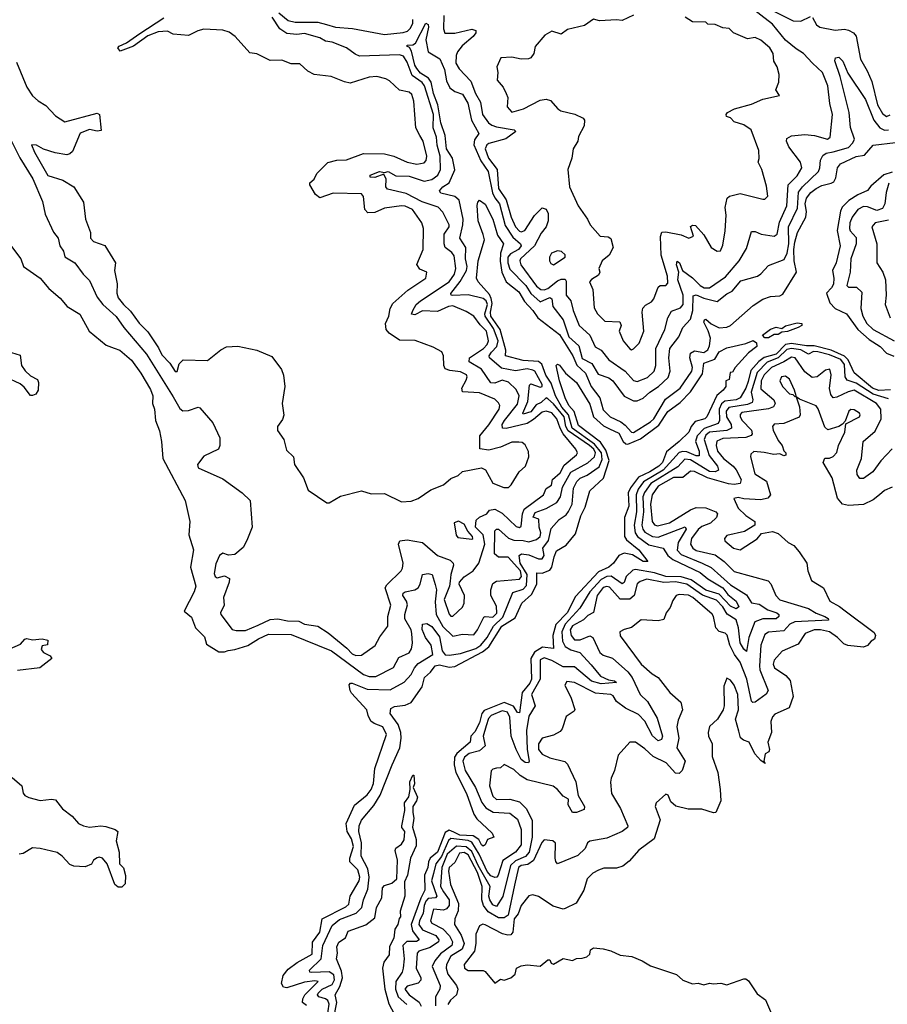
# Model space of a CAD drawing. Extents: x 2494106 to 2685573, y 758056 to 915185.
# Tile 82 of 256: x 2523747 to 2528310, y 867536 to 872713. Entities that reach past the tile are written whole.
import ezdxf

# ---------------------------------------------------------------- set-up
doc = ezdxf.new("R2010")
doc.units = 0

msp = doc.modelspace()

# ---------------------------------------------------------------- linework, layer by layer
at = {"layer": '0CON05XD'}
for points in [[(2525977.5, 872735), (2525976.2, 872665), (2525982.5, 872642.5), (2526035, 872642.7), (2526125, 872664.3), (2526146, 872656), (2526145.8, 872645), (2526132.2, 872625), (2526074.4, 872575.6), (2526050, 872545), (2526042.5, 872525), (2526041.1, 872485), (2526058.9, 872455), (2526120, 872390), (2526143.9, 872325), (2526169.9, 872279.9), (2526180.8, 872215), (2526211.9, 872171.9), (2526229.2, 872159.2), (2526255, 872149.8), (2526347.5, 872135), (2526356.2, 872125), (2526302.9, 872087.1), (2526215, 872062.5), (2526203.5, 872055), (2526195.4, 872035), (2526212.5, 871985), (2526258.7, 871925), (2526264.9, 871824.9), (2526305.8, 871765.8), (2526330.8, 871675), (2526355, 871623.5), (2526375, 871601.1), (2526385, 871598.2), (2526403.1, 871605), (2526455, 871684.2), (2526495, 871723.8), (2526515, 871716.2), (2526526.7, 871695), (2526525.8, 871655), (2526515.8, 871625), (2526489.5, 871590.5), (2526454.7, 871525), (2526380.4, 871455), (2526377.3, 871445), (2526383.1, 871425), (2526465, 871312.1), (2526487.5, 871295), (2526505, 871292.4), (2526525, 871299.5), (2526575, 871340), (2526595, 871349.3), (2526615, 871349.2), (2526621.2, 871338.8), (2526620, 871265), (2526645.5, 871235), (2526657.1, 871185), (2526690, 871105), (2526744.6, 871055), (2526773.1, 870993.1), (2526805.7, 870975), (2526845, 870924.4), (2526931.1, 870865), (2526975, 870816.7), (2526995, 870810), (2527048.8, 870831.2), (2527082.9, 870865), (2527091.6, 870895), (2527092, 870985), (2527139.3, 871085), (2527156.2, 871145), (2527175, 871180), (2527221.9, 871198.1), (2527235.4, 871215), (2527236.9, 871265), (2527207.6, 871345), (2527212.5, 871385), (2527200.8, 871425), (2527205, 871443.3), (2527217.5, 871435), (2527233.3, 871395), (2527285, 871356.7), (2527325, 871316), (2527346.1, 871303.9), (2527375, 871303.9), (2527458.7, 871361.3), (2527531.4, 871445), (2527569.7, 871510.3), (2527595, 871598.8), (2527615, 871600), (2527645.8, 871585.8), (2527715, 871574.3), (2527730.8, 871585), (2527741.9, 871648.1), (2527781.8, 871735), (2527788.5, 871845), (2527835, 871893.1), (2527860, 871935), (2527853.6, 871965), (2527791.8, 872045), (2527780, 872075), (2527781.9, 872088.1), (2527805, 872101.9), (2527875, 872109.1), (2527927.5, 872105), (2527994.3, 872085.7), (2528008.6, 872095), (2528020.9, 872215), (2528006.8, 872273.2), (2527997.3, 872365), (2527967.9, 872435), (2527915.6, 872485), (2527868.9, 872535), (2527829.5, 872559.5), (2527775, 872605.6), (2527705, 872690.4), (2527582.5, 872785)], [(2527597.8, 872817.8), (2527815, 872706.9), (2527855, 872705.7), (2527905, 872730)], [(2524378.3, 872641.7), (2524505, 872722.5)], [(2525001.4, 869528.6), (2525065, 869558.9), (2525105, 869562.7), (2525155, 869551.8), (2525215, 869550), (2525245, 869534.6), (2525315, 869523.3), (2525368.8, 869488.8), (2525468.4, 869408.4), (2525495, 869378.9), (2525515, 869370), (2525545, 869372.5), (2525617, 869423), (2525641.2, 869468.8), (2525684, 869525), (2525683.1, 869575), (2525698.9, 869635), (2525669.1, 869725), (2525678.5, 869741.5), (2525753.3, 869815), (2525760.5, 869829.5), (2525764, 869856), (2525739.2, 869955), (2525747, 869973), (2525785, 869977.5), (2525864.6, 869964.6), (2525945, 869896.2), (2526011.1, 869871.1), (2526027.1, 869855), (2526029.2, 869845), (2526014.4, 869795), (2526011.4, 869761.4), (2526006.9, 869735), (2525979.4, 869665), (2526005, 869586.7), (2526015, 869576.7), (2526025, 869576.7), (2526075.8, 869624.2), (2526083.8, 869645), (2526086.2, 869685), (2526057.5, 869745), (2526060, 869755), (2526085, 869783.8), (2526131.2, 869815), (2526162.5, 869855), (2526193.1, 869955), (2526185.2, 870005), (2526144.2, 870045), (2526147.6, 870082.4), (2526165, 870098.2), (2526203.8, 870115), (2526217.5, 870135), (2526245, 870139.2), (2526285, 870118.5), (2526358, 870048), (2526375, 870043.8), (2526385, 870049.2), (2526390.6, 870115), (2526400.3, 870139.7), (2526501.4, 870215), (2526515, 870248.8), (2526543.8, 870265), (2526549.4, 870295), (2526589.3, 870330.7), (2526610, 870370), (2526675.8, 870425), (2526680, 870435), (2526672.5, 870455), (2526605.4, 870535.4), (2526588.5, 870565), (2526572, 870615), (2526545, 870646.1), (2526515.3, 870655.3), (2526495, 870648.9), (2526449.7, 870610.3), (2526415, 870590.3), (2526305, 870564), (2526285.6, 870565.6), (2526284.5, 870584.5), (2526295.9, 870605), (2526365, 870691.1), (2526374, 870735), (2526358.8, 870768.8), (2526317.1, 870807.1), (2526285, 870817.6), (2526245, 870802.5), (2526225, 870804.5), (2526175.7, 870875), (2526110.3, 870915), (2526112.7, 870935), (2526186.7, 870985), (2526205.3, 871005), (2526212.5, 871025), (2526202, 871075), (2526168.3, 871108.3), (2526135, 871153.8), (2526095, 871179.5), (2526025, 871208.2), (2526002, 871205), (2525945, 871178.5), (2525865, 871181.9), (2525825, 871162), (2525807.5, 871165), (2525813.8, 871185), (2525832.5, 871215), (2525855, 871234.5), (2526006.1, 871335), (2526033.5, 871375), (2526040.2, 871405), (2526031.4, 871471.4), (2526020, 871490), (2525984.6, 871514.6), (2525978.9, 871535), (2525978.5, 871585), (2526006.2, 871625), (2526006.2, 871635), (2525971.7, 871701.7), (2525948.2, 871728.2), (2525864.4, 871755), (2525779.9, 871799.9), (2525681.7, 871821.7), (2525673.3, 871835), (2525673.8, 871875), (2525661.7, 871901.7), (2525613.9, 871883.9), (2525590, 871885), (2525590, 871895), (2525640, 871915), (2525665, 871910), (2525684.2, 871915.8), (2525725, 871892), (2525795, 871890), (2525875, 871864.6), (2525915, 871873.4), (2525946.4, 871895), (2525959.3, 871925), (2525959.1, 871995), (2525942.9, 872052.9), (2525939.3, 872095), (2525922, 872145), (2525923.6, 872215), (2525875.2, 872365), (2525863.1, 872383.1), (2525810.4, 872420.4), (2525785, 872490), (2525765, 872521.8), (2525745, 872528.9), (2525535, 872522.3), (2525511.6, 872531.6), (2525465, 872566), (2525391.2, 872595), (2525355, 872600.5), (2525325, 872617.2), (2525245, 872640.7), (2525205.4, 872635.4), (2525151.7, 872641.7), (2525115.7, 872665), (2525075, 872726.2)], [(2525110, 872750), (2525159.2, 872709.2), (2525195, 872700), (2525315, 872699.6), (2525361.2, 872688.8), (2525407.5, 872675), (2525497.6, 872667.6), (2525665, 872635.9), (2525764.3, 872645.7), (2525786.1, 872653.9), (2525801.9, 872668.1), (2525815.3, 872695), (2525814.7, 872715)], [(2526975, 872737.5), (2526915, 872710), (2526885, 872713.3), (2526797, 872707), (2526765, 872716.7), (2526717, 872683), (2526628.3, 872661.7), (2526595, 872637.5), (2526545, 872652.5), (2526508.3, 872631.7), (2526457, 872573), (2526450, 872535), (2526435, 872512.5), (2526423, 872507), (2526385, 872506.7), (2526335, 872516.2), (2526277, 872513), (2526256.7, 872465), (2526261.2, 872435), (2526257.5, 872395), (2526288.8, 872358.8), (2526306.2, 872325), (2526313.3, 872305), (2526310, 872255), (2526335, 872226.7), (2526396.7, 872245), (2526485, 872290.8), (2526515.8, 872295.8), (2526538.8, 872288.8), (2526577.5, 872245), (2526593.3, 872235), (2526665.8, 872215.8), (2526710, 872195), (2526717.5, 872185), (2526716.2, 872155), (2526685, 872100), (2526682.5, 872075), (2526657.5, 872035), (2526651.2, 871985), (2526628.8, 871925), (2526639.2, 871835), (2526684, 871735), (2526733.3, 871665), (2526746.7, 871635), (2526800, 871575), (2526841.7, 871571.7), (2526855, 871562.5), (2526867.5, 871515), (2526847.5, 871475), (2526810, 871445), (2526793.3, 871405), (2526797.5, 871385), (2526790.7, 871369.3), (2526753.3, 871346.7), (2526743.3, 871335), (2526761.2, 871295), (2526768.8, 871198.8), (2526785, 871166.7), (2526825, 871128.8), (2526902.5, 871125), (2526910, 871105), (2526900, 871075), (2526920.8, 871025), (2526955, 870982.5), (2526965, 870977.5)], [(2526965, 870977.5), (2526975, 870982.5), (2527005, 871012.5), (2527030, 871075), (2527020, 871175), (2527024.1, 871195.9), (2527037.5, 871212.5), (2527069.5, 871230.5), (2527082.5, 871245), (2527105, 871306.7), (2527115, 871316.2), (2527145, 871316.2), (2527155, 871327.5), (2527154.5, 871365), (2527121.1, 871475), (2527117, 871573), (2527124.2, 871595.8), (2527145, 871598), (2527225, 871582.5), (2527266.2, 871563.8), (2527290, 871575), (2527274.1, 871625.9), (2527285, 871632.5), (2527301.7, 871631.7), (2527345, 871582.5), (2527383.8, 871515), (2527415, 871496.2), (2527432.3, 871497.7), (2527445, 871527.5), (2527457.3, 871602.7), (2527462, 871685), (2527456.7, 871725), (2527467.5, 871775), (2527480, 871785), (2527535, 871800), (2527655, 871768.8), (2527665, 871770), (2527681.2, 871785), (2527675, 871837.5), (2527650, 871925), (2527631.2, 871965), (2527636, 871984), (2527633.3, 872025), (2527594.3, 872134.3), (2527555, 872161.2), (2527505, 872176.7), (2527485, 872196.7), (2527464.1, 872204.1), (2527462.5, 872215), (2527470, 872225), (2527506.1, 872243.9), (2527595, 872268.6), (2527655, 872295.8), (2527742.5, 872315), (2527723.8, 872345), (2527740, 872385), (2527741.2, 872425), (2527730, 872465), (2527713.3, 872495), (2527708.8, 872535), (2527691.2, 872565), (2527645, 872606), (2527615, 872620), (2527575, 872612.5), (2527500, 872645), (2527477.5, 872667.5), (2527445, 872670), (2527405, 872687.5), (2527365, 872690), (2527355, 872700), (2527285, 872702.5), (2527247, 872727)], [(2527916.2, 872725), (2527936.4, 872686.4), (2527953.9, 872673.9), (2528035, 872658), (2528085, 872664.3), (2528105, 872659.2), (2528131.2, 872645), (2528145, 872627.5), (2528168.1, 872505), (2528204.4, 872445), (2528228.5, 872388.5), (2528258.6, 872265), (2528285, 872220), (2528305, 872204.5), (2528325, 872213.6)], [(2523693.3, 871535), (2523752.5, 871455), (2523767.5, 871415), (2523855, 871353.8), (2523900.3, 871300.3), (2523959.5, 871249.5), (2523997.5, 871205), (2524064.2, 871164.2), (2524113.3, 871075), (2524201.7, 871001.7), (2524243.3, 870986.7), (2524273.3, 870975), (2524335, 870922.5), (2524385, 870854), (2524435, 870768.8), (2524447.8, 870735), (2524445.6, 870695), (2524455.8, 870665), (2524461.2, 870605), (2524481.7, 870551.7), (2524492.5, 870495), (2524500, 870405), (2524616.7, 870185), (2524642.5, 870075), (2524636.7, 870005), (2524662, 869925), (2524645.6, 869835), (2524672.9, 869735), (2524665.5, 869704.5), (2524613, 869603), (2524650.7, 869570.7), (2524671.2, 869515), (2524718.3, 869468.3), (2524730, 869430), (2524795, 869390), (2524825, 869390), (2524843, 869397), (2524878.7, 869401.3), (2524947.6, 869422.4), (2525002.3, 869457.7), (2525055, 869481.9), (2525175, 869480.5), (2525387.5, 869395), (2525555, 869270.7), (2525585, 869258.9), (2525620.5, 869259.5), (2525712.5, 869307.5), (2525740.1, 869359.9), (2525795, 869384.5), (2525807.2, 869405), (2525813.5, 869435), (2525809.7, 869485), (2525805, 869505.6), (2525773.3, 869563.3), (2525772.9, 869585), (2525786.4, 869636.4), (2525781.8, 869655), (2525762.2, 869685), (2525763, 869697), (2525774.6, 869705.4), (2525825, 869715.5), (2525842.9, 869725), (2525853.5, 869745), (2525865, 869796.2), (2525895, 869800.8), (2525916.7, 869796.7), (2525932.9, 869742.9), (2525939.2, 869715), (2525932.1, 869652.1), (2525936.8, 869585), (2525972.6, 869522.6), (2526025, 869472), (2526075, 869481.5), (2526135, 869479.4), (2526155, 869504.2), (2526188.5, 869571.5), (2526195, 869575.5), (2526235, 869571.1), (2526257.1, 869592.9), (2526255, 869630), (2526225.5, 869685), (2526224.6, 869715.4), (2526235, 869748.6), (2526255, 869761.1), (2526375, 869771.9), (2526386.2, 869785), (2526380.6, 869815), (2526316.6, 869886.6), (2526265, 869887.7), (2526244.8, 869904.8), (2526246, 870025), (2526255, 870034), (2526265, 870034.3), (2526317, 869987), (2526345, 869976.1), (2526395, 869975.4), (2526425, 869968.2), (2526465, 869979.6), (2526483.5, 869995), (2526488.5, 870015), (2526479.7, 870045), (2526477.2, 870087.2), (2526446.7, 870096.7), (2526458.7, 870121.3), (2526515, 870142.5), (2526572.5, 870175), (2526590.4, 870205), (2526602.3, 870255), (2526645, 870334), (2526735, 870383.4), (2526769.1, 870415), (2526774.7, 870435.3), (2526765.8, 870455), (2526743.1, 870475), (2526631.4, 870551.4), (2526618.8, 870575), (2526609.7, 870625), (2526555, 870693.7), (2526525, 870720.4), (2526515, 870724.5), (2526490.1, 870699.9), (2526462.7, 870687.3), (2526435, 870651.4), (2526395, 870638.8), (2526392.2, 870645), (2526420, 870705), (2526427.7, 870792.3), (2526435, 870798), (2526485, 870781.4), (2526495.5, 870784.5), (2526494, 870795), (2526456, 870865), (2526445, 870870), (2526415, 870876.7), (2526353.7, 870866.3), (2526280.5, 870880.5), (2526217.1, 870935), (2526215.6, 870945), (2526228.9, 870965), (2526255.8, 870995), (2526262.8, 871025), (2526239.2, 871089.2), (2526195.2, 871155), (2526193.2, 871166.8), (2526207.4, 871215), (2526200, 871235), (2526185, 871247.2), (2526105, 871266), (2526023.4, 871263.4), (2526015.6, 871265.6), (2526013.6, 871273.6), (2526063.9, 871336.1), (2526096.5, 871395), (2526100.9, 871415), (2526092.1, 871455), (2526092.5, 871515), (2526061.8, 871565), (2526077.9, 871635), (2526078.5, 871665), (2526058.5, 871765), (2526035, 871783.2), (2525961.6, 871801.6), (2525954.3, 871814.3), (2525971.9, 871835), (2526005.5, 871855), (2526035.3, 871924.7), (2526022.3, 871985), (2525992.3, 872035), (2525983.8, 872105), (2525961, 872171), (2525945.2, 872265), (2525923.3, 872325), (2525911.2, 872385), (2525896.2, 872406.2), (2525855, 872432.9), (2525835, 872456.5), (2525824.3, 872475), (2525808.3, 872548.3), (2525797.7, 872567.7), (2525782.5, 872575), (2525785, 872580), (2525815, 872580.6), (2525829.4, 872590.6), (2525882.5, 872695), (2525895, 872687.5), (2525897.5, 872675), (2525882.2, 872607.8), (2525894.5, 872545), (2525957.3, 872507.3), (2525981.3, 872451.3), (2525991.9, 872391.9), (2526008.9, 872355), (2526035, 872336.4), (2526075, 872322.5), (2526104.6, 872275), (2526122.9, 872185), (2526160.8, 872115), (2526138.2, 872081.8), (2526135.8, 872055), (2526171.3, 871971.3), (2526210.8, 871915), (2526233.1, 871803.1), (2526245.8, 871775.8), (2526270.7, 871745), (2526300.7, 871630.7), (2526340.1, 871570.1), (2526380.6, 871535), (2526384.5, 871525), (2526370, 871505), (2526328.2, 871481.8), (2526315, 871465.5), (2526314.4, 871435), (2526325, 871401.1), (2526408.1, 871315), (2526435, 871273.9), (2526485, 871229.6), (2526535, 871252.9), (2526545, 871245.8), (2526551.3, 871205), (2526605, 871135.8), (2526635, 871046.2), (2526687.9, 870997.9), (2526705, 870931.2), (2526756.5, 870905), (2526789.4, 870849.4), (2526845, 870830.5), (2526866.9, 870815), (2526925, 870732.9), (2526975, 870709.4), (2526995, 870708.6), (2527025, 870722.9), (2527060, 870755), (2527105.9, 870784.1), (2527157.5, 870832.5), (2527168.1, 870865), (2527160, 870935), (2527166.7, 870985), (2527213.8, 871046.2), (2527235, 871094), (2527275, 871138), (2527286.8, 871185), (2527288.2, 871261.8), (2527305, 871266.9), (2527345, 871249.2), (2527415, 871231.4), (2527465, 871271.4), (2527493.9, 871286.1), (2527539.3, 871340.7), (2527626.7, 871365), (2527645, 871376.2), (2527685, 871421.2), (2527767.2, 871452.8), (2527782.9, 871485), (2527791.7, 871535), (2527789.4, 871625), (2527837.2, 871722.8), (2527843.3, 871806.7), (2527863.1, 871835), (2527947.5, 871915), (2527955.5, 871935), (2527959.1, 871975), (2527970.9, 871999.1), (2527988.6, 872011.4), (2528025, 872018.4)], [(2523730, 872490), (2523785, 872358.8), (2523815, 872313.8), (2523845, 872286.7), (2523885, 872262.5), (2523935, 872207.5), (2523985, 872176.2), (2524155, 872222.5), (2524167.5, 872215), (2524175, 872130), (2524155, 872126.7), (2524115, 872136.7), (2524065, 872116.7), (2524025, 872020), (2524011.7, 872008.3), (2523995, 872003.3), (2523933.2, 872013.2), (2523872.7, 872032.7), (2523835, 872053.3), (2523810, 872055), (2523825, 872017.5), (2523895, 871894), (2523975, 871869.2), (2524031.2, 871835), (2524083.2, 871753.2), (2524094.2, 871665), (2524120, 871595), (2524118.8, 871565), (2524135, 871546.2), (2524195, 871526.7), (2524250.8, 871435), (2524245.8, 871395), (2524259.4, 871325), (2524258.6, 871275), (2524265, 871251.2), (2524292.5, 871215), (2524330.3, 871180.3), (2524375, 871117.1), (2524421.3, 871071.3), (2524478, 870988), (2524495, 870951.4), (2524536.8, 870906.8), (2524565, 870863.8), (2524576.1, 870863.9), (2524586.1, 870903.9), (2524606.1, 870923.9), (2524735, 870921.2), (2524805, 870977.5), (2524835, 870992.5), (2524895, 870996.2), (2524995, 870976), (2525072.3, 870942.3), (2525123.6, 870873.6), (2525133.8, 870843.8), (2525141.2, 870785), (2525127.5, 870695), (2525135.9, 870634.1), (2525129.7, 870610.3), (2525103.8, 870575), (2525102.7, 870552.7), (2525135.9, 870505.9), (2525149.5, 870449.5), (2525186.7, 870415), (2525192.5, 870375), (2525240, 870305), (2525265, 870240), (2525363, 870173), (2525375, 870172.5), (2525435, 870207.5), (2525545, 870236.2), (2525595, 870220), (2525665, 870222.5), (2525755, 870178.8), (2525805, 870181.2), (2525842.5, 870195), (2525909.3, 870240.7), (2525975, 870266.7), (2526015, 870301.2), (2526053.6, 870316.4), (2526075, 870336.7), (2526175, 870356.2), (2526196, 870346), (2526235, 870276.7), (2526293.6, 870253.6), (2526317, 870253), (2526332.5, 870267.5), (2526373.8, 870335), (2526406.2, 870365), (2526423.8, 870415), (2526422.3, 870442.3), (2526405, 870477.5), (2526389.5, 870489.5), (2526372, 870492), (2526335, 870492), (2526275, 870466.2), (2526215, 870450), (2526167, 870457), (2526167.1, 870525), (2526215, 870582.9), (2526268.5, 870665), (2526271.4, 870685), (2526265, 870698.8), (2526245, 870718.6), (2526165, 870751.5), (2526076, 870756), (2526072.5, 870775), (2526095, 870817.5), (2526100, 870835), (2526096, 870845), (2526065, 870860.9), (2526008.6, 870868.6), (2525985, 870878), (2525977.1, 870895), (2525976.1, 870946.1), (2525967, 870967), (2525921.7, 870991.7), (2525827, 871027), (2525745, 871028.6), (2525690, 871065), (2525674.5, 871084.5), (2525671.4, 871115), (2525689.2, 871155), (2525695.7, 871195), (2525709.7, 871220.3), (2525788.9, 871291.1), (2525882.5, 871355), (2525887.5, 871385), (2525851.7, 871401.7), (2525836.2, 871426.2), (2525868.2, 871505), (2525871.4, 871615), (2525861.4, 871645), (2525812.5, 871715), (2525775, 871732.9), (2525755, 871734.5), (2525665, 871722.1), (2525615, 871700), (2525578.1, 871698.1), (2525562.9, 871715), (2525554.3, 871784.3), (2525545, 871798.1), (2525395, 871801.4), (2525325, 871776.2), (2525302, 871795), (2525273.3, 871845), (2525273.3, 871855), (2525296.2, 871875), (2525310, 871905), (2525367.3, 871962.7), (2525415, 871974.2), (2525465, 871975.8), (2525555, 872010.6), (2525665, 872008.5), (2525715.3, 871995.3), (2525785, 871964.6), (2525835, 871954.5), (2525875, 871960), (2525885, 871973.3), (2525888.2, 871995), (2525868.9, 872075), (2525850.6, 872105), (2525830.6, 872145), (2525819.4, 872285), (2525809.7, 872319.7), (2525795, 872332.5), (2525743.6, 872343.6), (2525692.3, 872392.3), (2525672.3, 872402.3), (2525626.1, 872413.9), (2525585, 872411.4), (2525485, 872380), (2525455, 872386.2), (2525385.5, 872415.5), (2525295, 872426), (2525262.1, 872442.1), (2525220.5, 872480.5), (2525175, 872482), (2525125, 872500.8), (2525065, 872498), (2524995, 872533.8), (2524958.3, 872538.3), (2524880, 872625), (2524848.3, 872648.3), (2524815, 872658.1), (2524715, 872664.3), (2524684.4, 872655.6), (2524635, 872630), (2524555, 872637.5), (2524525, 872652.5), (2524475, 872648.8), (2524421.7, 872628.3), (2524346.1, 872573.9), (2524275, 872547.5), (2524262.5, 872565), (2524270, 872575), (2524308.3, 872591.7), (2524378.3, 872641.7)], [(2528025, 872018.4), (2528105, 872041.8), (2528128.5, 872065), (2528136.2, 872085), (2528116, 872146), (2528109.6, 872225), (2528061.8, 872415), (2528033.3, 872496.7), (2528037, 872513), (2528055, 872516.7), (2528075, 872496), (2528102.7, 872432.7), (2528195, 872292.9), (2528239.3, 872185), (2528270.4, 872145), (2528295, 872132.8), (2528316.1, 872133.9)], [(2523703.9, 872075), (2523747.8, 871987.8), (2523816.2, 871876.2), (2523868.1, 871758.1), (2523881.4, 871691.4), (2523925, 871596.2), (2523950, 871565), (2523957.5, 871525), (2523976.8, 871496.8), (2523985, 871466.7), (2524037.5, 871435), (2524081.4, 871375), (2524115, 871342.5), (2524154.6, 871254.6), (2524185.3, 871215.3), (2524255, 871153.3), (2524294.7, 871094.7), (2524413.8, 870955), (2524555, 870730.6), (2524589.1, 870669.1), (2524605, 870656.2), (2524635, 870658), (2524685, 870676), (2524695, 870672), (2524763.1, 870593.1), (2524800, 870515), (2524800, 870475), (2524792.5, 870455), (2524715, 870417.5), (2524681.9, 870375), (2524685, 870356.7), (2524815, 870298.8), (2524917.5, 870225), (2524960, 870185), (2524970, 870045), (2524942.5, 869975), (2524923, 869937), (2524878.3, 869901.7), (2524845, 869897.5), (2524815, 869907.5), (2524797.5, 869895), (2524778.1, 869851.9), (2524770.7, 869800.7), (2524774.5, 869784.5), (2524785, 869777.5), (2524825, 869789.4), (2524850, 869775), (2524848.6, 869755), (2524818.2, 869675), (2524822.9, 869635), (2524803.6, 869595), (2524805.6, 869585), (2524865, 869506.7), (2524885, 869500.8), (2524935, 869502.2), (2525001.4, 869528.6)], [(2525255, 867528.8), (2525234.6, 867545), (2525236, 867565), (2525247.3, 867585), (2525316.2, 867655), (2525298.9, 867658.9), (2525245, 867651.5), (2525152.2, 867622.2), (2525133.8, 867625), (2525124.4, 867645), (2525132.4, 867687.6), (2525159.6, 867720.4), (2525206.7, 867755), (2525285, 867799.4), (2525287.1, 867862.9), (2525324.7, 867915), (2525337.9, 867985), (2525462.1, 868047.9), (2525477.4, 868062.6), (2525484.5, 868105), (2525532.2, 868185), (2525536.1, 868203.9), (2525525, 868243.1), (2525482.7, 868285), (2525482.7, 868305), (2525502.5, 868365), (2525492.7, 868405), (2525469.4, 868445), (2525463.6, 868486.4), (2525507.5, 868582.5), (2525575, 868636.4), (2525595.9, 868665), (2525606.9, 868696.9), (2525614.6, 868775), (2525675.6, 868955), (2525657.5, 868995), (2525612, 869012), (2525594.6, 869024.6), (2525578.9, 869055), (2525572.5, 869085), (2525492, 869172), (2525484.2, 869185), (2525480, 869215), (2525486.4, 869223.6), (2525495, 869224), (2525575, 869192.1), (2525695, 869189.5), (2525769.5, 869230.5), (2525805, 869269.4), (2525824.1, 869305.9), (2525843, 869327), (2525919.4, 869375), (2525911.2, 869425), (2525880.4, 869465), (2525863.8, 869506.2), (2525865.8, 869534.2), (2525888.7, 869538.7), (2525915, 869521.8), (2525955, 869468.9), (2525969.6, 869395), (2525985, 869373.9), (2526005, 869370.9), (2526065, 869379.6), (2526145, 869406.3), (2526172.7, 869425), (2526206.1, 869465), (2526238.2, 869525), (2526288.7, 869571.3), (2526339.6, 869700.4), (2526395, 869718.8), (2526412.3, 869737.7), (2526416.2, 869795), (2526379.8, 869855), (2526373.4, 869896.6), (2526386.2, 869903.8), (2526425, 869900), (2526475, 869879.1), (2526495, 869878), (2526504.4, 869895.6), (2526497.5, 869935), (2526528.8, 869975), (2526541.7, 870038.3), (2526584, 870085), (2526620.7, 870109.3), (2526633.6, 870126.4), (2526652.3, 870165), (2526660.2, 870249.8), (2526676.4, 870285), (2526695, 870302.9), (2526731.7, 870318.3), (2526795, 870362.7), (2526810.2, 870399.8), (2526806, 870435), (2526770.7, 870480.7), (2526652.7, 870565), (2526634, 870635), (2526598.6, 870675), (2526564.4, 870735), (2526541.4, 870801.4), (2526514.3, 870844.3), (2526492.3, 870902.3), (2526475, 870915.2), (2526395, 870920.8), (2526301.9, 870945), (2526303.8, 870975), (2526274, 871085), (2526225.5, 871155), (2526222.9, 871175), (2526231.7, 871221.7), (2526227.3, 871247.3), (2526217.8, 871267.8), (2526158.6, 871335), (2526149.4, 871355), (2526158.2, 871445), (2526192, 871555), (2526184, 871584), (2526158.2, 871655), (2526152.9, 871737.1), (2526155.6, 871754.4), (2526165, 871764), (2526195, 871742.9), (2526235, 871663.8), (2526260.5, 871580.5), (2526290.5, 871535), (2526275.2, 871484.8), (2526273.5, 871443.5), (2526281.8, 871385), (2526305.2, 871335.2), (2526371.9, 871281.9), (2526401.2, 871231.2), (2526445.8, 871185), (2526472.5, 871145), (2526585, 871058.2), (2526656, 870946), (2526677.3, 870897.3), (2526723.1, 870855), (2526752.7, 870785), (2526797.5, 870725), (2526815, 870662.2), (2526853.1, 870625), (2526908.8, 870598.8), (2526930.9, 870580.9), (2526964.4, 870545), (2526975, 870542.9), (2527065, 870597.9), (2527082.4, 870615), (2527142.7, 870717.3), (2527219.8, 870775), (2527281.2, 870865), (2527285.3, 870885), (2527271.8, 870935), (2527275, 870959.2), (2527295, 870972.1), (2527345, 870962.6), (2527365, 870976.7), (2527375, 870998.5), (2527379, 871039), (2527368.1, 871078.1), (2527345, 871122.5), (2527347.5, 871135), (2527355, 871138.8), (2527383.3, 871113.3), (2527425, 871092.9), (2527465, 871096.2), (2527485, 871105.6), (2527605, 871210.5), (2527655, 871244.5), (2527695, 871258.2), (2527745, 871261.2), (2527760, 871270), (2527831.3, 871385), (2527819.6, 871445), (2527817.7, 871505), (2527824, 871544), (2527836.6, 871595), (2527881.6, 871675), (2527885.3, 871705), (2527877.4, 871745), (2527885.3, 871775), (2527908, 871805), (2527935, 871825.8), (2527965, 871841.8), (2528015, 871852.9), (2528028.5, 871861.5), (2528038.3, 871881.7), (2528047.5, 871935), (2528064, 871955), (2528145, 871994.5), (2528189.1, 872000.9), (2528235, 872053.3), (2528353.1, 872066.9)], [(2528335, 871912.3), (2528291.9, 871898.1), (2528222.2, 871837.8), (2528205, 871814.4), (2528155, 871792.3)], [(2528317.1, 871852.9), (2528303.6, 871805), (2528297.2, 871745), (2528285, 871720), (2528255, 871710), (2528205, 871730), (2528185, 871730.9), (2528155.3, 871714.7), (2528124.6, 871675), (2528113.2, 871645), (2528111.2, 871615), (2528115, 871602.9), (2528145, 871568), (2528145.4, 871535.4), (2528118.2, 871455), (2528114.6, 871385), (2528097.5, 871315), (2528105, 871307.5), (2528147.7, 871307.7), (2528175, 871280), (2528170.9, 871195), (2528180, 871155), (2528202.3, 871115), (2528234.5, 871085), (2528345, 871025.4)], [(2528155, 871792.3), (2528106.8, 871763.2), (2528072.4, 871727.6), (2528062.7, 871707.3), (2528045.3, 871605), (2528061.1, 871525), (2528041.5, 871435), (2528021.5, 871395), (2528029.2, 871355), (2528026.7, 871323.3), (2528016.9, 871303.1), (2527989.3, 871275), (2528008.2, 871225), (2528035, 871195.4), (2528095, 871166.9), (2528154.8, 871084.8), (2528215, 871031.8), (2528272.5, 870995), (2528305, 870960), (2528344.6, 870944.6)], [(2528315, 871659.2), (2528246.2, 871645), (2528228.6, 871625), (2528254.5, 871535), (2528254.5, 871434.5), (2528286.9, 871385), (2528299.5, 871345), (2528303.5, 871265), (2528298.6, 871215), (2528324.3, 871145)], [(2526555, 871424.2), (2526616.2, 871465), (2526615, 871477.5), (2526596.7, 871495), (2526575, 871498), (2526543.3, 871485), (2526533.8, 871465), (2526533.8, 871445), (2526540.5, 871430.5), (2526555, 871424.2)], [(2527685, 871040), (2527665, 871041.2), (2527652.5, 871055), (2527695, 871086.2), (2527725, 871096.2), (2527755, 871090), (2527775, 871103.3), (2527835, 871120), (2527860, 871115), (2527860, 871105), (2527840, 871095), (2527785, 871073.3), (2527755, 871070), (2527735, 871057.5), (2527715, 871057.5), (2527685, 871040)], [(2525364.1, 867465.9), (2525375, 867536.7), (2525368, 867555), (2525354.6, 867564.6), (2525320.8, 867575), (2525313.5, 867585), (2525316.2, 867595), (2525337.9, 867615), (2525390.2, 867639.8), (2525402.7, 867665), (2525399.9, 867689.9), (2525375, 867706.2), (2525282.8, 867702.8), (2525273.8, 867705), (2525271.4, 867715), (2525332.7, 867775), (2525342, 867845), (2525390.4, 867949.6), (2525428.9, 867981.1), (2525517.3, 868015), (2525546.5, 868045), (2525554.8, 868085.2), (2525578.2, 868141.8), (2525585.6, 868205), (2525577.4, 868247.4), (2525542.4, 868315), (2525544, 868385), (2525530, 868445), (2525531.6, 868475), (2525545, 868503.1), (2525609.1, 868580.9), (2525642.4, 868635), (2525705.9, 868795), (2525747.1, 868885), (2525753.8, 868935), (2525751.1, 868965), (2525736.7, 869006.7), (2525695.8, 869065), (2525699.5, 869090.5), (2525718.5, 869101.5), (2525775, 869108), (2525806.6, 869123.4), (2525864.3, 869205), (2525876.5, 869255), (2525907.6, 869282.4), (2525931.4, 869315), (2525955, 869320), (2526005, 869308.2), (2526035, 869311.5), (2526180.1, 869389.9), (2526213.4, 869415), (2526282.7, 869525), (2526351.9, 869568.1), (2526387.6, 869645), (2526438.9, 869691.1), (2526466, 869745), (2526466, 869804), (2526495, 869802.7), (2526535, 869818.2), (2526545.2, 869835), (2526558, 869888), (2526570.1, 869919.9), (2526620.6, 869949.4), (2526669.6, 870010.4), (2526698.8, 870105), (2526720.7, 870149.3), (2526744.5, 870235), (2526816.8, 870303.2), (2526846.8, 870395), (2526830.3, 870450.3), (2526801.5, 870491.5), (2526685, 870578.6), (2526663.2, 870653.2), (2526634.6, 870685), (2526615.8, 870725), (2526586, 870815), (2526567.5, 870895), (2526575, 870902.5), (2526585, 870897.5), (2526617.5, 870855), (2526676, 870805), (2526745, 870691.2), (2526764.6, 870624.6), (2526818, 870578), (2526848.8, 870561.2), (2526898.6, 870538.6), (2526920.9, 870495), (2526935, 870482.7), (2526945, 870481.5), (2527011, 870509), (2527108.3, 870581.7), (2527155, 870652.5), (2527219.6, 870700.4), (2527275, 870755.7), (2527338.1, 870851.9), (2527345, 870906.9), (2527402.2, 870927.8), (2527425, 870966.7), (2527465, 870987.5), (2527565, 871010), (2527605, 871026.7), (2527621.2, 871015), (2527623.3, 870995), (2527578.8, 870961.2), (2527510, 870885), (2527495, 870860), (2527482.5, 870857.5), (2527478.3, 870821.7), (2527460, 870815), (2527460, 870785), (2527446.7, 870765), (2527413.2, 870736.8), (2527360, 870625), (2527350, 870615), (2527299.8, 870600.2), (2527278.6, 870575), (2527265.6, 870545), (2527214.3, 870495.7), (2527148.2, 870441.8), (2527126.6, 870385), (2527108.5, 870365), (2527060.6, 870335), (2527001.6, 870308.4), (2526959.1, 870250.9), (2526947.2, 870225), (2526950, 870155), (2526928.2, 870095), (2526927.1, 869995), (2526937.3, 869977.3), (2527003.1, 869925), (2527050, 869865), (2527025, 869864.3), (2526969.2, 869899.2), (2526925, 869907.3), (2526898.6, 869895), (2526870, 869855), (2526845.6, 869835), (2526790.2, 869809.8), (2526669.6, 869680.4), (2526626.3, 869595), (2526566.7, 869533.3), (2526550.7, 869475), (2526555, 869407.5), (2526496.3, 869413.7), (2526455, 869386.9), (2526435.8, 869355), (2526439.1, 869245), (2526430.3, 869225), (2526389.3, 869175), (2526375, 869068.8), (2526365, 869070), (2526343.9, 869103.9), (2526295, 869122.6), (2526189.7, 869080.3), (2526178.1, 869065), (2526165.2, 869015), (2526141.4, 868968.6), (2526120, 868945), (2526116.2, 868915), (2526045.8, 868855), (2526034.4, 868835.6), (2526032.5, 868795), (2526040, 868755), (2526097.5, 868645), (2526135.4, 868535.4), (2526151.1, 868511.1), (2526232, 868435), (2526240, 868415), (2526207.8, 868402.2), (2526195.6, 868375), (2526185, 868368.1), (2526175, 868374.5), (2526161.5, 868401.5), (2526132.3, 868422.3), (2526062.5, 868425), (2526030.5, 868440.5)], [(2523703.4, 870963.4), (2523749.2, 870949.2), (2523757.5, 870895), (2523776.1, 870866.1), (2523805, 870840), (2523840.7, 870820.7), (2523846.2, 870805), (2523843.8, 870765), (2523832.5, 870745), (2523815, 870737.5), (2523805, 870737.5), (2523771.2, 870781.2), (2523749.1, 870799.1), (2523675, 870832.9)], [(2528326.8, 870766.8), (2528265, 870764.3), (2528231.4, 870775), (2528135, 870856), (2528103, 870925), (2528085, 870944.5), (2528015, 870974.9), (2527925, 870998.8), (2527885, 870998.4), (2527805, 871011.2), (2527773.8, 871006.2), (2527725, 870955.2), (2527662.8, 870937.2), (2527633.7, 870916.3), (2527592.1, 870867.9), (2527578.6, 870811.4), (2527565.8, 870775), (2527535.9, 870724.1), (2527514, 870715), (2527455, 870707.6), (2527437, 870693), (2527426.2, 870665), (2527427.3, 870605), (2527420.7, 870589.3), (2527346, 870564), (2527310.5, 870525), (2527300.2, 870495), (2527320, 870445), (2527319.7, 870420.3), (2527305, 870419.5), (2527255, 870441.6), (2527235, 870443.3), (2527215, 870436.7), (2527130.2, 870345), (2527027, 870283), (2526999, 870245), (2526988.8, 870215), (2526991, 870125), (2526978, 870055), (2526982.9, 870015), (2526995.4, 869995.4), (2527055, 869951.4), (2527130.8, 869935), (2527155.2, 869895.2), (2527182.5, 869875), (2527325, 869805.8), (2527365, 869773.4), (2527444.6, 869725), (2527470.8, 869690.8), (2527515.3, 869655), (2527529.1, 869625), (2527515, 869615.5), (2527485, 869629.2), (2527425, 869693), (2527355, 869713.7), (2527277.7, 869767.7), (2527225, 869784), (2527145, 869785.8), (2527085, 869803.8), (2526985, 869822.4), (2526971.4, 869818.6), (2526936.6, 869785), (2526925, 869754), (2526915, 869747.5), (2526857.5, 869787.5), (2526835, 869784.8), (2526805, 869769.3), (2526745.2, 869705), (2526691.9, 869618.1), (2526614.8, 869535), (2526598.3, 869495), (2526601.9, 869445), (2526615, 869416.9), (2526645, 869399.2), (2526692.9, 869385), (2526751.6, 869321.6), (2526801.7, 869261.7), (2526842.7, 869242.7), (2526875, 869237.1), (2526885, 869227.5), (2526805, 869220.7), (2526754.4, 869235), (2526665, 869310), (2526605, 869311), (2526545, 869344.2), (2526505, 869356.8), (2526485, 869347.5), (2526484.3, 869245), (2526438.9, 869165), (2526458.2, 869105), (2526425, 869050.8), (2526412.1, 868975), (2526415.3, 868875.3), (2526427.1, 868815), (2526422.5, 868805), (2526405, 868807.1), (2526385, 868822.5), (2526358.2, 868875), (2526332.2, 868945), (2526324.8, 869045), (2526311.8, 869071.8), (2526285, 869079.6), (2526225.7, 869054.3), (2526212.2, 869037.8), (2526200.8, 869000.8), (2526184.4, 868945.6), (2526194.6, 868895), (2526165, 868868.1), (2526110, 868855), (2526087.1, 868835), (2526077.5, 868815), (2526089.1, 868765), (2526143.6, 868675), (2526176.6, 868596.6), (2526199, 868569), (2526236.9, 868546.9), (2526325, 868541.1), (2526365, 868510), (2526384.4, 868455), (2526383.6, 868375), (2526354.5, 868335), (2526288, 868292), (2526263.2, 868215), (2526255.7, 868204.3), (2526245, 868202.4), (2526225, 868211), (2526205, 868234.1), (2526164.2, 868325), (2526125, 868387.5), (2526105, 868397), (2526015, 868407.7), (2526002.2, 868397.8), (2525965, 868313.1), (2525935.2, 868275), (2525923.4, 868223.4), (2525913, 868185), (2525940.7, 868105), (2525934, 868096), (2525895, 868091.5), (2525882.6, 868077.4), (2525873.4, 868055), (2525869.1, 868015), (2525849.8, 867975), (2525846.6, 867955), (2525865, 867928.1), (2525935, 867897.5), (2525950.8, 867875), (2525949.5, 867865), (2525905, 867833.8), (2525846, 867815), (2525836.7, 867805), (2525832.7, 867725), (2525856.7, 867675), (2525857.1, 867662.9), (2525842.4, 867647.6), (2525785, 867631.5), (2525772.9, 867615), (2525794.6, 867585), (2525847.6, 867547.6), (2525858.8, 867525)], [(2528315, 870719.1), (2528235, 870744.8), (2528145, 870802.4), (2528097.7, 870817.7), (2528087.1, 870835), (2528085, 870900.5), (2528065, 870926.2), (2528005, 870951.1), (2527943.7, 870966.3), (2527922.1, 870967.9), (2527895, 870954.5), (2527855, 870976.5), (2527804.9, 870985.1), (2527780.9, 870979.2), (2527735.5, 870934.5), (2527677.3, 870912.7), (2527625, 870858.6), (2527593, 870755), (2527602.7, 870715), (2527599.7, 870700.3), (2527575, 870689.6), (2527475.9, 870674.1), (2527462.6, 870655), (2527464.7, 870625.3), (2527488.2, 870585), (2527491.1, 870565), (2527466.2, 870553.8), (2527375.2, 870544.8), (2527355, 870528), (2527345.7, 870505), (2527372.3, 870422.3), (2527416.2, 870365), (2527422.5, 870345), (2527404.1, 870335.9), (2527375, 870337.5), (2527275, 870399.4), (2527245, 870403.1), (2527207.3, 870362.7), (2527065.6, 870274.4), (2527032.1, 870227.9), (2527023.8, 870205), (2527028.1, 870125), (2527019, 870055), (2527023.2, 870035), (2527035, 870017.7), (2527075, 869995.3), (2527105, 869992.3), (2527246.9, 870046.9), (2527251.4, 870035), (2527210.3, 869965), (2527204.3, 869924.3), (2527225, 869900.6), (2527335.2, 869855.2), (2527382.7, 869832.7), (2527485, 869742.2), (2527569.2, 869689.2), (2527595, 869646), (2527635, 869639.4), (2527680.9, 869610.9), (2527728, 869595), (2527739.4, 869585), (2527738.6, 869575), (2527725, 869563.6), (2527655, 869563.6), (2527613.7, 869546.3), (2527581.6, 869465), (2527568.8, 869391.2), (2527555, 869402.5), (2527536.2, 869436.2), (2527527, 869515), (2527515, 869556.9), (2527467.4, 869587.4), (2527444.8, 869625), (2527411, 869661), (2527337.6, 869687.6), (2527256.1, 869745), (2527195, 869758), (2527135, 869753), (2527045, 869770.9), (2527010.1, 869759.9), (2526993.8, 869746.2), (2526977.9, 869685), (2526955, 869666.7), (2526905.3, 869665.3), (2526848.5, 869728.5), (2526835, 869733.6), (2526815, 869727.7), (2526783.1, 869685), (2526764.6, 869595.4), (2526735, 869579.4), (2526712.3, 869557.7), (2526655, 869526.6), (2526641.8, 869505), (2526646.9, 869475), (2526665, 869452.9), (2526695, 869452.5), (2526745, 869472.5), (2526761.2, 869465), (2526797.5, 869385), (2526815, 869371.4), (2526865, 869355.8), (2526944.7, 869284.7), (2526968.2, 869255), (2527010, 869165), (2527048.8, 869128.8), (2527099.5, 869039.5), (2527128.2, 868945), (2527122.3, 868927.7), (2527105, 868920.9), (2527075, 868947.3), (2527034.7, 869025), (2527000.5, 869060.5), (2526933, 869093), (2526885, 869128.8), (2526867.3, 869157.3), (2526855.2, 869165.2), (2526775, 869171.8), (2526665, 869227.5), (2526625, 869232.5), (2526613.6, 869213.6), (2526646.4, 869146.4), (2526666.1, 869086.1), (2526663.6, 869076.4), (2526620.9, 869049.1), (2526599.2, 868985), (2526588.9, 868971.1), (2526555, 868950.8), (2526495, 868935.7), (2526474.6, 868905.4), (2526475.6, 868875), (2526495, 868851.1), (2526535, 868831.5), (2526613, 868813), (2526627.6, 868797.6), (2526671.4, 868705), (2526683.7, 868633.7), (2526718, 868575), (2526715, 868560), (2526675, 868543.8), (2526655, 868544), (2526632, 868585), (2526632.5, 868615), (2526605, 868630), (2526575.6, 868665), (2526552.2, 868682.2), (2526415, 868715.5), (2526378.5, 868738.5), (2526345, 868770), (2526295, 868797.5), (2526275, 868780), (2526255, 868777.5), (2526235, 868772.5), (2526227, 868763), (2526218, 868685), (2526235, 868630.8), (2526255, 868612.5), (2526325, 868614.6), (2526375, 868599.6), (2526413, 868563), (2526441.7, 868501.7), (2526442.5, 868415), (2526426.7, 868335), (2526407.8, 868312.2), (2526355, 868290.2), (2526328.4, 868265), (2526287, 868103), (2526255, 868050.5), (2526235, 868059.1), (2526219.3, 868085), (2526213.5, 868105), (2526221.1, 868155), (2526158.7, 868265), (2526125, 868339.5), (2526095, 868363), (2526043.5, 868366.5), (2525995, 868325.3), (2525966.5, 868255), (2525960, 868155), (2525975, 868126.7), (2526006.5, 868085), (2526005.3, 868055), (2525992.1, 868037.9), (2525975, 868030), (2525923.8, 868036.2), (2525907.5, 867975), (2525915, 867961.8), (2525972.5, 867932.5), (2526006.6, 867895), (2526023.9, 867865), (2526020.4, 867845), (2525959.5, 867800.5), (2525930, 867765), (2525915.6, 867735), (2525957.9, 867635), (2525956.5, 867615), (2525934.4, 867575), (2525933, 867527)], [(2528335, 870456.9), (2528275, 870394.4), (2528233.4, 870336.6), (2528185, 870301.4), (2528165, 870300.8), (2528151.7, 870321.7), (2528149.4, 870345), (2528174.7, 870405.3), (2528181.8, 870495), (2528245, 870550), (2528276.6, 870615), (2528275.3, 870665), (2528252.7, 870695), (2528135, 870765.2), (2528102.9, 870757.1), (2528045, 870728), (2528025, 870725.6), (2528011.8, 870741.8), (2528006.3, 870773.7), (2528014, 870845), (2528007.5, 870875), (2527985, 870870), (2527940, 870835), (2527915, 870831.9), (2527875, 870862.2), (2527825.6, 870935), (2527805, 870938.2), (2527766.2, 870913.8), (2527700, 870885), (2527662.4, 870845), (2527646.4, 870815), (2527645, 870772.5), (2527712.9, 870715), (2527719.4, 870695), (2527711.7, 870678.3), (2527685, 870666.4), (2527545, 870647.3), (2527535, 870638), (2527535.5, 870625), (2527547.1, 870605), (2527596.2, 870555), (2527599.1, 870535), (2527593.4, 870526.6), (2527565, 870516.5), (2527445, 870511.9), (2527412.7, 870497.3), (2527408.9, 870475), (2527416.8, 870445), (2527448.8, 870405), (2527499.6, 870365), (2527515, 870345.6), (2527540.5, 870295), (2527535.4, 870274.6), (2527505, 870268.8), (2527475, 870272.7), (2527364.8, 870304.8), (2527295, 870336.7), (2527275, 870340), (2527235, 870305.5), (2527185, 870305.9), (2527105, 870260.6), (2527072.5, 870215), (2527063.9, 870166.1), (2527072.9, 870075), (2527085, 870057.8), (2527101.2, 870051.2), (2527165, 870068), (2527274, 870136), (2527305, 870148.9), (2527355, 870146), (2527407.5, 870125), (2527416, 870115), (2527412, 870095), (2527379.2, 870065), (2527335, 870048.2), (2527315, 870033.1), (2527280.3, 869985), (2527274.6, 869955), (2527286.5, 869935), (2527305, 869921.3), (2527405, 869900), (2527450.9, 869865), (2527505, 869811.1), (2527683.3, 869763.3), (2527696.8, 869746.8), (2527723.1, 869685), (2527745, 869663.3), (2527895, 869616.4), (2527935, 869592.1), (2527981.2, 869575), (2527998, 869565), (2528000, 869555), (2527823.6, 869546.4), (2527797.5, 869535), (2527765, 869500), (2527685, 869492.5), (2527665, 869481.2), (2527644.6, 869425), (2527637.1, 869315), (2527639.3, 869295), (2527682.5, 869185), (2527673.3, 869166.7), (2527615, 869124.4), (2527603, 869123), (2527595, 869130), (2527571.1, 869245), (2527536, 869335), (2527506.6, 869375), (2527482.3, 869425), (2527467.6, 869477.6), (2527456.8, 869486.8), (2527425, 869495.8), (2527407.5, 869515), (2527395.6, 869575), (2527387.9, 869587.9), (2527286.9, 869675), (2527265, 869686.5), (2527215, 869690.8), (2527200, 869685), (2527181.7, 869658.3), (2527168.3, 869621.7), (2527146.7, 869595), (2527135, 869560), (2527105, 869552), (2527015, 869556.7), (2526965, 869517.5), (2526925, 869507.5), (2526903.3, 869495), (2526905, 869472.5), (2527014.4, 869325), (2527073.1, 869273.1), (2527105, 869254.2), (2527165.8, 869175), (2527224, 869125), (2527232, 869085), (2527209.5, 869030.5), (2527202, 868995), (2527212.5, 868935), (2527203.1, 868885), (2527247.1, 868815), (2527230.5, 868765), (2527215, 868748.9), (2527195, 868750.5), (2527146.2, 868806.2), (2527078.5, 868838.5), (2527035, 868878.8), (2526985, 868913.3), (2526955, 868913.3), (2526893.8, 868845), (2526875.8, 868765), (2526856.9, 868725), (2526853.2, 868703.2), (2526859.2, 868645), (2526906, 868565), (2526946, 868475), (2526943.8, 868465), (2526915, 868444.2), (2526835, 868410), (2526745, 868393.8), (2526733.3, 868385), (2526720, 868355), (2526681.4, 868318.6), (2526575, 868273.8), (2526565.8, 868285.8), (2526563.3, 868303.3), (2526565, 868382.5), (2526550, 868395), (2526505, 868400), (2526493.3, 868386.7), (2526448.9, 868291.1), (2526418.7, 868271.3), (2526384, 868265), (2526370, 868255), (2526348.4, 868161.6), (2526315.8, 868005), (2526295, 867990.8), (2526265, 867990.5), (2526211.3, 868021.3), (2526186.6, 868055), (2526177.8, 868085), (2526179.6, 868155), (2526155, 868228.4), (2526105, 868321.1), (2526085, 868333.4), (2526059.9, 868330.1), (2526035, 868282.2), (2526004.8, 868255), (2526002.5, 868235), (2526013.1, 868165), (2526054.3, 868065), (2526053.4, 868026.6), (2526035.6, 867985), (2526034.5, 867955), (2526069.2, 867899.2), (2526084.2, 867855), (2526074.8, 867825.2), (2526015, 867788), (2525992.4, 867745), (2525990, 867725), (2525998, 867695), (2526043.8, 867635), (2526051.2, 867615), (2526044, 867586), (2526012, 867558), (2525998.2, 867535)], [(2527825, 870730), (2527830, 870735), (2527821.2, 870765), (2527795, 870823.3), (2527775, 870838), (2527753.3, 870835), (2527744, 870815), (2527758, 870785), (2527795, 870746.7), (2527812.5, 870742.5), (2527825, 870730)], [(2528335, 870255.6), (2528295, 870237.1), (2528269.2, 870215), (2528235, 870188.6), (2528185, 870164.3), (2528105, 870158.6), (2528073.8, 870165), (2528047, 870197), (2528019.2, 870305), (2527972.5, 870385), (2527981.7, 870408.3), (2528005, 870407.5), (2528025, 870416.7), (2528045, 870437.5), (2528053.3, 870475), (2528086, 870545), (2528091.7, 870588.3), (2528162.5, 870625), (2528167.5, 870635), (2528162.5, 870645), (2528135, 870661.2), (2528117, 870663), (2528107.5, 870655), (2528087.5, 870602.5), (2528073.3, 870586.7), (2528055, 870573.3), (2527997, 870557), (2527980.5, 870570.5), (2527946.2, 870666.2), (2527935, 870682), (2527847.5, 870717.5), (2527830, 870730), (2527847.7, 870677.7), (2527851.2, 870635), (2527846, 870624), (2527765, 870590), (2527714, 870586), (2527706.7, 870575), (2527708.8, 870555), (2527735, 870500), (2527756, 870475), (2527766.2, 870446.2), (2527776.7, 870435), (2527776.2, 870423.8), (2527765, 870420), (2527745, 870430), (2527712.7, 870427.3), (2527661.7, 870438.3), (2527607.7, 870442.3), (2527591.7, 870428.3), (2527590, 870415), (2527612.5, 870325), (2527675, 870286.7), (2527695.9, 870214.1), (2527681.9, 870198.1), (2527645, 870188.1), (2527555, 870192.9), (2527525, 870200), (2527502.5, 870195), (2527526, 870145), (2527565, 870106.7), (2527612.5, 870075), (2527612.5, 870055), (2527558.8, 870021.2), (2527465, 870001.2), (2527454.2, 869985.8), (2527455, 869973.3), (2527501.2, 869935), (2527535, 869926), (2527625, 869983.3), (2527648.3, 870011.7), (2527705, 870021.2), (2527735, 870011.2), (2527788.8, 869965), (2527818.3, 869948.3), (2527845.5, 869915.5), (2527886.2, 869855), (2527892, 869815), (2527911.2, 869765), (2527973.3, 869725), (2528008, 869655), (2528058.4, 869628.4), (2528088.6, 869605)], [(2526125, 869982.5), (2526130, 869985), (2526128.6, 869995), (2526104.3, 870024.3), (2526085, 870060.5), (2526055, 870075.5), (2526031.8, 870068.2), (2526042.3, 870002.3), (2526050.5, 869990.5), (2526125, 869982.5)], [(2528088.6, 869605), (2528240.5, 869490.5), (2528246.7, 869475), (2528242.5, 869455), (2528224.2, 869445.8), (2528205, 869423.3), (2528185, 869413.8), (2528102.8, 869422.8), (2528081.5, 869431.5), (2528048.1, 869465), (2528005, 869493.6), (2527957.5, 869505), (2527925, 869504.5), (2527878, 869485), (2527840, 869430), (2527756.9, 869393.1), (2527715, 869346.2), (2527709.4, 869325), (2527715.8, 869305), (2527776.7, 869265), (2527798.3, 869238.3), (2527814.1, 869154.1), (2527794.2, 869095), (2527718.8, 869061.2), (2527705, 869047.5), (2527697.1, 869022.9), (2527700.9, 868965), (2527680.8, 868915), (2527690, 868875), (2527686.4, 868863.6), (2527667.5, 868852.5), (2527660, 868815), (2527667.5, 868802.5), (2527645, 868817.5), (2527613.2, 868853.2), (2527582.5, 868915), (2527554, 868924), (2527537.7, 868937.7), (2527528.8, 868971.2), (2527512, 869035), (2527527.5, 869085), (2527523.3, 869165), (2527505, 869213.8), (2527485, 869240), (2527465, 869250), (2527450.5, 869209.5), (2527451.2, 869105), (2527446.2, 869085), (2527416.2, 869035), (2527374.3, 868995.7), (2527367.1, 868965), (2527370, 868945), (2527388.6, 868905), (2527389.1, 868839.1), (2527418, 868755), (2527431.2, 868665), (2527433.3, 868605), (2527407.5, 868545), (2527395, 868542.5), (2527335, 868562.5), (2527261.7, 868561.7), (2527198.3, 868578.3), (2527170.7, 868600.7), (2527157.5, 868635), (2527145, 868640), (2527093.8, 868595), (2527088.8, 868575), (2527115.9, 868505.9), (2527084.2, 868405), (2527003, 868347), (2526952.2, 868287.8), (2526918, 868262), (2526885, 868252.2), (2526818.3, 868251.7), (2526791.2, 868241.2), (2526761.2, 868225), (2526731.2, 868195), (2526713.3, 868135), (2526673, 868067), (2526615, 868038.8), (2526605, 868036.7), (2526552.3, 868052.3), (2526475, 868102.5), (2526445, 868110.8), (2526425, 868106), (2526385, 868055.8), (2526369.1, 868010.9), (2526347.9, 867985), (2526339.6, 867915), (2526329.4, 867900.6), (2526315, 867898.5), (2526286.6, 867906.6), (2526195, 867954.4), (2526183.4, 867956.6), (2526165, 867948), (2526145.7, 867905), (2526146.4, 867855), (2526138.9, 867815), (2526084, 867745), (2526086.7, 867725), (2526105, 867713.3), (2526183.9, 867713.9), (2526195, 867708.8), (2526245, 867647.5), (2526275, 867667.5), (2526295, 867662.5), (2526330, 867675), (2526352.5, 867695), (2526360, 867725), (2526385, 867737.5), (2526415, 867742.5), (2526485, 867736.7), (2526525, 867770), (2526535, 867770), (2526542.5, 867752.5), (2526555, 867746.7), (2526605, 867776.7), (2526655, 867766.7), (2526675, 867776.7), (2526705, 867777.5), (2526730, 867785), (2526745, 867800), (2526748.3, 867821.7), (2526765, 867832.5), (2526815, 867826.7), (2526855, 867816.7), (2526905, 867793.3), (2526966.4, 867786.4), (2527020, 867765), (2527065, 867737.5), (2527201.7, 867691.7), (2527235, 867662.5), (2527285, 867642.5), (2527315, 867647.5), (2527345, 867637.5), (2527375, 867647.5), (2527395, 867642.5), (2527435, 867647.5), (2527465, 867637.5), (2527555, 867670), (2527565, 867670), (2527579.3, 867659.3), (2527625, 867590), (2527668.3, 867558.3), (2527700, 867485)], [(2523695.9, 869404.1), (2523750.7, 869429.3), (2523774.1, 869455.9), (2523785, 869460), (2523815, 869452.5), (2523865, 869456.7), (2523895, 869450), (2523893.6, 869426.4), (2523865, 869420), (2523860.7, 869400.7), (2523872.5, 869385), (2523907.9, 869367.9), (2523915.8, 869354.2), (2523852.5, 869305), (2523735, 869290.6)], [(2525397.1, 867455), (2525414.7, 867545), (2525406.9, 867585), (2525430.9, 867629.1), (2525444, 867675), (2525439.5, 867709.5), (2525414, 867775), (2525418.8, 867805), (2525415, 867837.5), (2525425, 867862.5), (2525460, 867885), (2525475, 867920), (2525567, 867953), (2525615, 867990), (2525624.2, 868045), (2525651.2, 868095), (2525655, 868147.5), (2525665, 868160), (2525705, 868173.3), (2525730, 868195), (2525734.1, 868294.1), (2525721.2, 868345), (2525725, 868357.5), (2525755, 868377.5), (2525769.3, 868400.7), (2525773.3, 868445), (2525757.5, 868465), (2525756.7, 868475), (2525772, 868555), (2525771.2, 868595), (2525793.3, 868626.7), (2525801.2, 868665), (2525798.8, 868705), (2525815, 868740), (2525820, 868740), (2525823.3, 868695), (2525816.2, 868675), (2525838.8, 868625), (2525833.3, 868605), (2525813.8, 868575), (2525814.1, 868544.1), (2525820, 868515), (2525813.6, 868466.4), (2525831.7, 868401.7), (2525831.7, 868368.3), (2525802.5, 868305), (2525786.7, 868215), (2525770.7, 868179.3), (2525772.5, 868105), (2525747.5, 868025), (2525750, 867995), (2525743, 867987), (2525736.2, 867955), (2525719.2, 867930.8), (2525715, 867883.3), (2525691.1, 867838.9), (2525690, 867795), (2525662.9, 867757.1), (2525654.3, 867725), (2525667.8, 867615), (2525688.6, 867538.6), (2525716.7, 867485)], [(2523708.3, 868728.3), (2523758.8, 868685), (2523766.2, 868646.2), (2523775, 868634.4), (2523795, 868622.5), (2523855, 868608.1), (2523915, 868614.3), (2523935, 868610.8), (2523973.2, 868563.2), (2524022.5, 868525), (2524057.2, 868487.2), (2524083.4, 868473.4), (2524115, 868467.1), (2524173.8, 868473.8), (2524200.7, 868470.7), (2524250, 868455), (2524262.5, 868445), (2524253.9, 868396.1), (2524270, 868335), (2524272.5, 868275), (2524293.6, 868253.6), (2524303, 868213), (2524301.7, 868168.3), (2524285, 868152.5), (2524265, 868152.5), (2524247.5, 868165), (2524206.7, 868275), (2524183.6, 868303.6), (2524165, 868310), (2524155, 868306.7), (2524135, 868293.3), (2524125, 868272.5), (2524092.3, 868257.7), (2524031.7, 868261.7), (2524010.5, 868270.5), (2523970.8, 868315), (2523945, 868334.4), (2523855, 868354.4), (2523815, 868358.6), (2523765, 868329.2), (2523745, 868324.3)], [(2526030.5, 868440.5), (2526005, 868451), (2525985, 868439.2), (2525945, 868336.1), (2525906.6, 868303.4), (2525896.1, 868285), (2525893.3, 868255), (2525875.3, 868215), (2525878.5, 868135), (2525856.8, 868093.2), (2525806.5, 867955), (2525812.2, 867922.2), (2525848.6, 867875), (2525833.8, 867866.2), (2525783.9, 867866.1), (2525762, 867845), (2525768.2, 867775), (2525764.5, 867725), (2525758.1, 867705), (2525725.8, 867655), (2525722.9, 867615), (2525736.8, 867575), (2525783.2, 867535)]]:
    msp.add_lwpolyline(points, dxfattribs=at)

doc.saveas('drawing.dxf')
